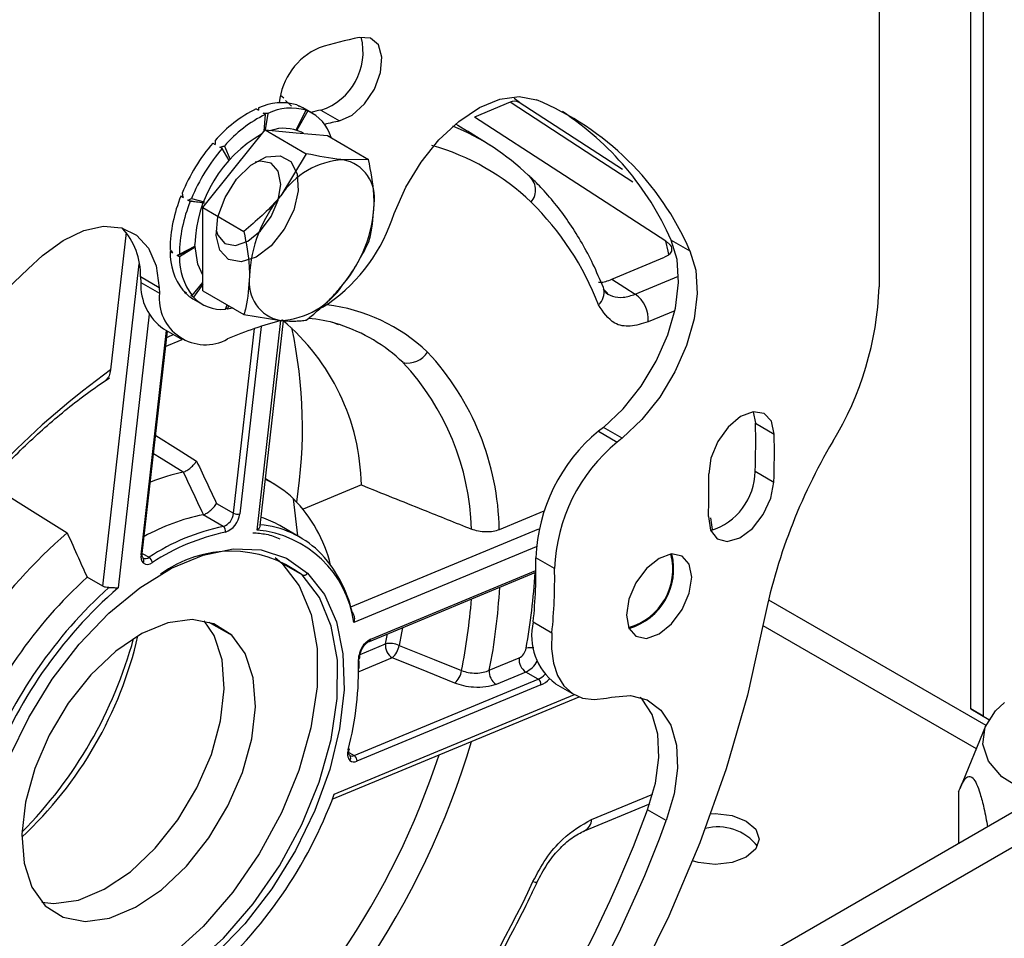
# Model space of a CAD drawing. Header units: millimetres. Extents: x 0 to 420, y 0 to 297.
# Tile 50 of 75: x 192.7 to 197.17, y 111.85 to 116.02. Entities that reach past the tile are written whole.
import ezdxf

# ---------------------------------------------------------------- set-up
doc = ezdxf.new("R2010")
doc.units = ezdxf.units.MM

msp = doc.modelspace()

# ---------------------------------------------------------------- linework, layer by layer
at = {"color": 7, "linetype": 'Continuous', "lineweight": 25}
for p, q in [((197.0131, 112.8944), (197.0131, 120.2133)), ((197.0696, 120.1806), (197.0696, 112.8618)), ((196.5971, 116.6338), (196.5971, 114.8093)), ((193.8814, 115.6779), (193.8955, 115.6658)), ((193.9304, 115.6276), (193.9045, 115.6535)), ((193.9548, 115.6338), (193.9654, 115.6277)), ((193.9629, 115.6307), (193.9623, 115.6295)), ((194.923, 115.6454), (194.7615, 115.5784)), ((194.9652, 115.6442), (194.9419, 115.663)), ((195.4335, 115.3401), (194.9638, 115.6451)), ((194.9681, 115.6421), (194.9638, 115.6451)), ((193.7706, 115.6152), (193.7812, 115.6091)), ((193.7811, 115.6198), (193.7796, 115.61)), ((193.813, 115.5907), (193.8024, 115.5968)), ((193.8064, 115.514), (193.813, 115.5907)), ((193.8236, 115.5953), (193.8115, 115.5199)), ((193.9529, 115.5201), (193.9972, 115.6093)), ((194.0054, 115.6062), (193.9559, 115.519)), ((194.0258, 115.5962), (193.9834, 115.6207)), ((193.9972, 115.6093), (193.9866, 115.6154)), ((194.0643, 115.61), (194.1491, 115.561)), ((193.6697, 115.344), (193.8112, 115.5199)), ((193.8112, 115.5199), (193.998, 115.4121)), ((193.8112, 115.5199), (193.9526, 115.5073)), ((193.9526, 115.5073), (194.094, 115.4946)), ((193.9848, 115.5044), (193.9758, 115.5096)), ((194.094, 115.4946), (194.2809, 115.3868)), ((194.8354, 115.4481), (194.7296, 115.5153)), ((193.5746, 115.4608), (193.5852, 115.4547)), ((194.1101, 115.4854), (194.1111, 115.4863)), ((193.6171, 115.4364), (193.6064, 115.4425)), ((193.6488, 115.3817), (193.6171, 115.4364)), ((193.6266, 115.4472), (193.6523, 115.3857)), ((193.998, 115.4121), (193.8819, 115.2216)), ((194.2809, 115.3868), (194.1647, 115.3848)), ((193.5283, 115.1681), (193.6697, 115.344)), ((193.429, 115.2198), (193.4396, 115.2137)), ((193.4383, 115.2188), (193.429, 115.2198)), ((193.4715, 115.1953), (193.4609, 115.2014)), ((193.5323, 115.1889), (193.4715, 115.1953)), ((193.477, 115.2089), (193.5343, 115.1938)), ((193.5283, 115.1681), (193.7152, 115.0602)), ((193.5283, 114.9795), (193.5283, 115.1681)), ((194.3856, 115.1115), (194.3963, 115.1405)), ((193.1812, 115.0547), (193.1103, 114.4315)), ((195.6539, 115.0209), (195.7388, 114.972)), ((193.3851, 114.9717), (193.3801, 114.9685)), ((193.3801, 114.9685), (193.3907, 114.9624)), ((193.4223, 114.9561), (193.493, 114.9923)), ((193.4932, 114.9879), (193.4225, 114.944)), ((193.5283, 114.7909), (193.5283, 114.9795)), ((193.4225, 114.944), (193.4119, 114.9502)), ((195.385, 114.8434), (195.6235, 114.9424)), ((193.3313, 114.8047), (193.2465, 114.8537)), ((193.2465, 114.8537), (193.2475, 114.8284)), ((193.2475, 114.8284), (193.3324, 114.7794)), ((193.4798, 114.7691), (193.5283, 114.8287)), ((193.5137, 114.8117), (193.5283, 114.828)), ((193.3313, 114.8047), (193.3324, 114.7794)), ((193.4442, 114.7882), (193.4433, 114.7869)), ((193.4433, 114.7869), (193.4539, 114.7807)), ((193.5283, 114.8212), (193.4857, 114.7624)), ((193.5283, 114.7909), (193.7152, 114.6831)), ((195.366, 114.7777), (195.3487, 114.7972)), ((193.4857, 114.7624), (193.4751, 114.7685)), ((193.4834, 114.7547), (193.5258, 114.7302)), ((193.6313, 114.7072), (193.6386, 114.7273)), ((193.641, 114.708), (193.6332, 114.7125)), ((193.6456, 114.7233), (193.641, 114.708)), ((193.7152, 114.6831), (193.8819, 114.6558)), ((193.7896, 113.7259), (193.8952, 114.6548)), ((193.2539, 113.5992), (193.3686, 114.6083)), ((193.3507, 114.6187), (193.4356, 114.5697)), ((193.3547, 114.537), (193.435, 114.57)), ((196.0266, 114.2418), (196.0366, 114.1901)), ((195.3464, 114.1714), (195.3244, 114.1536)), ((195.4312, 114.1224), (195.3464, 114.1714)), ((196.0366, 114.1901), (196.1215, 114.1411)), ((195.3244, 114.1536), (195.4092, 114.1046)), ((195.4312, 114.1224), (195.4092, 114.1046)), ((193.8648, 113.9061), (193.8138, 113.9386)), ((196.035, 113.972), (196.1198, 113.923)), ((194.2481, 113.91), (193.9835, 113.8002)), ((193.5909, 113.8263), (193.6682, 113.7817)), ((193.6217, 113.7219), (193.5298, 113.775)), ((195.0764, 113.7906), (194.8738, 113.7066)), ((195.841, 113.7078), (195.8342, 113.7617)), ((193.9704, 113.6725), (193.8784, 113.7256)), ((193.2539, 113.5992), (193.2539, 113.5994)), ((193.2582, 113.5787), (193.2573, 113.5791)), ((193.8565, 113.5814), (193.8868, 113.5552)), ((195.1249, 113.5305), (195.04, 113.5795)), ((193.9787, 113.5021), (193.8868, 113.5552)), ((193.0742, 113.4508), (193.0035, 113.4916)), ((194.2847, 113.2008), (195.0404, 113.5144)), ((195.028, 113.2888), (195.1128, 113.2399)), ((194.8287, 113.0694), (194.9638, 113.1255)), ((194.9942, 113.0618), (194.8592, 113.0057)), ((195.0508, 113.0291), (194.9942, 113.0618)), ((194.216, 112.6827), (195.0508, 113.0291)), ((195.0629, 113.0036), (194.2282, 112.6572)), ((195.129, 113.0089), (195.2138, 112.9599)), ((194.1163, 112.4845), (195.236, 112.9492)), ((195.3611, 112.943), (195.3826, 112.9479)), ((197.0696, 112.8618), (197.0131, 112.8944)), ((197.0131, 112.8944), (197.0955, 112.8468)), ((197.0696, 112.8618), (197.0955, 112.8468)), ((197.08, 112.8165), (196.9635, 112.5316)), ((197.4112, 112.5457), (195.99, 111.7252)), ((196.9581, 112.5177), (196.9581, 112.2841)), ((195.2603, 112.3418), (195.5521, 112.4629)), ((195.5521, 112.4629), (195.5567, 112.4652)), ((195.6317, 112.3882), (195.5468, 112.4372)), ((197.508, 112.4435), (196.0868, 111.623)), ((195.0463, 112.1096), (195.0465, 112.1104))]:
    msp.add_line(p, q, dxfattribs=at)
at = {"color": 8, "linetype": 'Continuous', "lineweight": 25}
for p, q in [((193.0742, 113.4508), (193.2404, 114.9127)), ((195.4908, 114.7752), (195.6876, 114.8569)), ((195.6702, 114.6995), (195.5492, 114.6493)), ((193.2855, 114.6847), (193.1444, 113.4437)), ((193.7746, 113.7052), (193.8827, 114.6554)), ((193.2482, 113.5933), (193.3639, 114.6111)), ((193.6682, 113.7817), (193.7634, 114.6195)), ((193.793, 114.6294), (193.6963, 113.7793)), ((193.9597, 113.6787), (193.9401, 113.8471)), ((194.2, 113.3567), (195.054, 113.7112)), ((195.0416, 113.6297), (194.2135, 113.286)), ((193.254, 113.5999), (193.2848, 113.5821)), ((194.2912, 113.2111), (195.0405, 113.522)), ((196.0951, 113.3895), (197.0815, 112.82)), ((193.5565, 113.2885), (193.6609, 113.2282)), ((196.0705, 113.273), (197.0382, 112.7144)), ((194.3575, 113.1896), (194.3662, 113.2346)), ((194.242, 113.1417), (194.3575, 113.1896)), ((194.388, 113.1259), (194.2359, 113.0628)), ((194.1249, 112.5072), (195.2147, 112.9594)), ((194.1915, 112.6969), (194.216, 112.6827)), ((195.2927, 112.3933), (195.5701, 112.5085))]:
    msp.add_line(p, q, dxfattribs=at)
at = {"color": 7, "linetype": 'Continuous', "lineweight": 25, "flags": 128}
for points in [[(194.1491, 115.561), (194.2067, 115.587), (194.2623, 115.6378), (194.3075, 115.7058), (194.3354, 115.7805), (194.3417, 115.8507), (194.3255, 115.9055), (194.2892, 115.9368), (194.2384, 115.9396)], [(193.9629, 115.6307), (193.9806, 115.6223), (193.9834, 115.6207)], [(194.3963, 115.1405), (194.4497, 115.2606), (194.5189, 115.374), (194.6003, 115.4751), (194.6901, 115.5591), (194.7838, 115.6216), (194.8768, 115.6598), (194.9645, 115.6716), (195.0427, 115.6566)], [(194.6758, 115.5474), (194.6856, 115.5419), (194.7296, 115.5153)], [(195.63, 115.0156), (195.1437, 115.3308), (194.7615, 115.5784)], [(193.6297, 115.2144), (193.682, 115.2963), (193.7469, 115.3603), (193.8157, 115.3977), (193.8792, 115.4034), (193.9287, 115.3766), (193.9575, 115.3211), (193.9618, 115.2442), (193.941, 115.1563), (193.8978, 115.0695), (193.8382, 114.9952), (193.7702, 114.9437), (193.7029, 114.9218), (193.6455, 114.9325), (193.6056, 114.9744), (193.5888, 115.0417), (193.5972, 115.1255), (193.6297, 115.2144)], [(193.8819, 115.2734), (193.8706, 115.3325), (193.8384, 115.3696), (193.7902, 115.3789), (193.7666, 115.374)], [(193.5886, 115.0658), (193.5962, 115.0429), (193.6284, 115.0058), (193.6766, 114.9965), (193.7334, 115.0162), (193.7902, 115.0621), (193.8384, 115.1271), (193.8706, 115.2013), (193.8819, 115.2734)], [(192.8016, 114.9501), (192.8947, 115.0191), (192.9883, 115.0644), (193.078, 115.0839), (193.1594, 115.0765), (193.2284, 115.0426), (193.2816, 114.984), (193.3165, 114.9033), (193.3313, 114.8047)], [(195.3464, 114.1714), (195.4359, 114.256), (195.517, 114.3576), (195.5857, 114.4714), (195.6385, 114.5916), (195.673, 114.7125), (195.6873, 114.828), (195.6808, 114.9325), (195.6539, 115.0209)], [(193.5283, 114.8622), (193.5055, 114.9109), (193.493, 114.9999)], [(195.7388, 114.972), (195.7657, 114.8835), (195.7722, 114.779), (195.7578, 114.6635), (195.7234, 114.5426), (195.6705, 114.4224), (195.6019, 114.3087), (195.5208, 114.207), (195.4312, 114.1224)], [(195.385, 114.8434), (195.4443, 114.8052), (195.4908, 114.7752)], [(195.3482, 114.7993), (195.3481, 114.7998), (195.3461, 114.8056)], [(193.6656, 114.7117), (193.6634, 114.7112), (193.641, 114.708)], [(194.1482, 114.6373), (194.1275, 114.6437), (194.1133, 114.6477)], [(196.1215, 114.1411), (196.1087, 114.199), (196.0752, 114.2343), (196.0262, 114.2417), (195.9691, 114.2201), (195.9126, 114.1727), (195.8653, 114.1068), (195.8344, 114.0323), (195.8246, 113.9607)], [(192.5545, 113.9171), (192.7554, 113.7914), (192.9133, 113.6925)], [(195.8231, 113.7667), (195.8319, 113.7057), (195.862, 113.6658), (195.9087, 113.6532), (195.965, 113.6698), (196.0223, 113.713), (196.0718, 113.7763), (196.106, 113.8501), (196.1198, 113.923)], [(192.6827, 111.5976), (192.6063, 111.6947), (192.5523, 111.8179), (192.5223, 111.9635), (192.5173, 112.127), (192.5373, 112.3035), (192.5819, 112.4876), (192.6496, 112.6737), (192.7384, 112.8562), (192.8456, 113.0295), (192.9679, 113.1883), (193.1016, 113.3279), (193.2426, 113.444), (193.3868, 113.533), (193.5296, 113.5922), (193.6667, 113.6199), (193.794, 113.6153), (193.9077, 113.5783), (194.0042, 113.5103)], [(195.7475, 113.4915), (195.7362, 113.5506), (195.704, 113.5876), (195.6558, 113.597), (195.599, 113.5772), (195.5422, 113.5314), (195.494, 113.4664), (195.4618, 113.3922), (195.4505, 113.32), (195.4618, 113.261), (195.494, 113.2239), (195.5422, 113.2145), (195.599, 113.2343), (195.6558, 113.2802), (195.704, 113.3451), (195.7362, 113.4193), (195.7475, 113.4915)], [(193.8868, 113.5552), (193.9657, 113.4533), (194.0197, 113.3228), (194.0472, 113.1683), (194.047, 112.9949), (194.0193, 112.8086), (193.9649, 112.6157), (193.8858, 112.4228), (193.7846, 112.2365), (193.6648, 112.063), (193.5304, 111.9083), (193.386, 111.7777), (193.2366, 111.6757), (193.0871, 111.6056), (192.9429, 111.5699), (192.8086, 111.5698), (192.7102, 111.5959)], [(192.6799, 111.6221), (192.7809, 111.5522), (192.9005, 111.5167), (193.0348, 111.5168), (193.1791, 111.5525), (193.3285, 111.6226), (193.4779, 111.7247), (193.6223, 111.8553), (193.7567, 112.0099), (193.8765, 112.1834), (193.9777, 112.3698), (194.0569, 112.5627), (194.1112, 112.7556), (194.1389, 112.9419), (194.1391, 113.1152), (194.1117, 113.2698), (194.0576, 113.4002), (193.9787, 113.5021)], [(194.0042, 113.5103), (194.0806, 113.4132), (194.1346, 113.29), (194.1646, 113.1444), (194.1696, 112.9809), (194.1496, 112.8044), (194.105, 112.6203), (194.0373, 112.4342), (193.9485, 112.2517), (193.8413, 112.0784), (193.719, 111.9195), (193.5853, 111.78), (193.4443, 111.6639), (193.3002, 111.5749), (193.1573, 111.5156), (193.0202, 111.4879), (192.8929, 111.4926), (192.7792, 111.5295), (192.6827, 111.5976)], [(193.6609, 113.2282), (193.5793, 113.2807), (193.4805, 113.2998), (193.3695, 113.2845), (193.2519, 113.2357), (193.1336, 113.1558), (193.0205, 113.0488), (192.9182, 112.92), (192.832, 112.7759), (192.7661, 112.6238), (192.7238, 112.4713), (192.7073, 112.3259), (192.7173, 112.1951), (192.7534, 112.0853), (192.8138, 112.0021)], [(192.7984, 112.0181), (192.8528, 112.0122), (192.9638, 112.0274), (193.0814, 112.0762), (193.1998, 112.1561), (193.3129, 112.2632), (193.4151, 112.392), (193.5014, 112.536), (193.5673, 112.6881), (193.6096, 112.8407), (193.6261, 112.986), (193.616, 113.1169), (193.5799, 113.2267), (193.5349, 113.2939)], [(196.073, 113.2864), (195.9996, 112.9565), (195.9027, 112.6224), (195.7833, 112.2874), (195.6425, 111.9542), (195.4816, 111.6261), (195.302, 111.306), (195.1054, 110.9968), (194.8935, 110.7013), (194.6683, 110.4222), (194.4319, 110.162), (194.1863, 109.9231), (193.9338, 109.7078), (193.6767, 109.5178), (193.5449, 109.4314)], [(192.8138, 112.0021), (192.8955, 111.9496), (192.9943, 111.9305), (193.1052, 111.9458), (193.2228, 111.9946), (193.3412, 112.0745), (193.4543, 112.1815), (193.5565, 112.3103), (193.6428, 112.4544), (193.7087, 112.6065), (193.751, 112.7591), (193.7675, 112.9044), (193.7575, 113.0352), (193.7213, 113.145), (193.6609, 113.2282)], [(195.1128, 113.2399), (195.1107, 113.1674), (195.1194, 113.1019), (195.1385, 113.0452), (195.1675, 112.9991), (195.2056, 112.965), (195.2515, 112.9439), (195.3038, 112.9365), (195.3611, 112.943)], [(194.419, 113.1825), (194.5779, 113.1185), (194.7028, 113.0681)], [(194.2349, 113.1363), (194.236, 113.0875), (194.2359, 113.0775)], [(194.6718, 113.0113), (194.5128, 113.0755), (194.388, 113.1259)], [(195.3826, 112.9479), (195.4689, 112.9549), (195.545, 112.9351), (195.607, 112.8894), (195.652, 112.8201), (195.6777, 112.7305), (195.6829, 112.6252), (195.6673, 112.5092), (195.6317, 112.3882)], [(195.5468, 112.4372), (195.5825, 112.5582), (195.5981, 112.6742), (195.5929, 112.7795), (195.5671, 112.8691), (195.5222, 112.9384), (195.5138, 112.9468)], [(197.3272, 112.4972), (197.2465, 112.5288), (197.1548, 112.5868), (197.0936, 112.6569), (197.0675, 112.7339), (197.0783, 112.8122), (197.1253, 112.8858), (197.166, 112.9228)], [(194.1935, 112.7125), (194.1933, 112.7119), (194.1923, 112.7108), (194.1906, 112.7098), (194.1883, 112.7092)], [(195.8329, 112.4192), (195.8534, 112.4198), (195.93, 112.411), (195.9948, 112.386), (196.0382, 112.3486), (196.0534, 112.3044), (196.0382, 112.2602), (195.9948, 112.2227), (195.93, 112.1977), (195.8534, 112.1889), (195.7769, 112.1977), (195.7507, 112.2053)]]:
    msp.add_lwpolyline(points, dxfattribs=at)
at = {"color": 8, "linetype": 'Continuous', "lineweight": 25, "flags": 128}
for points in [[(195.4802, 115.2836), (195.3074, 115.3959), (194.923, 115.6454)], [(195.6435, 114.9556), (195.6403, 114.9706), (195.63, 115.0156)], [(193.3653, 114.5786), (193.3778, 114.5847), (193.3953, 114.5929)], [(193.3147, 114.1342), (193.4162, 114.0709), (193.5002, 114.0185)], [(193.4394, 113.9683), (193.3402, 114.0301), (193.3054, 114.0519)], [(194.434, 113.2627), (194.4299, 113.2396), (194.419, 113.1825)], [(195.0265, 112.1113), (195.0361, 112.109), (195.0426, 112.1082), (195.046, 112.1091), (195.0463, 112.1096)]]:
    msp.add_lwpolyline(points, dxfattribs=at)
at = {"color": 7, "linetype": 'Continuous', "lineweight": 25}
for centre, radius, start, end in [((193.9792, 115.8732), 0.2766, 287.905, 14.217), ((194.7194, 113.6926), 2.298, 102.0824, 106.7485), ((194.1805, 115.6121), 0.3068, 113.6948, 174.1174), ((193.8862, 115.4007), 0.243, 73.6077, 115.623), ((194.5487, 114.4582), 1.2962, 23.3477, 67.595), ((194.026, 115.0906), 0.5835, 115.9524, 139.2172), ((194.0684, 115.0661), 0.5835, 115.9524, 139.2172), ((193.9286, 115.3762), 0.243, 73.6077, 115.623), ((193.928, 115.4315), 0.1911, 16.6755, 66.1171), ((194.4734, 113.6918), 1.9614, 102.0399, 103.3825), ((194.4163, 114.4717), 1.354, 23.9309, 56.6733), ((194.5618, 113.6268), 1.9777, 102.0451, 104.0662), ((194.0865, 114.9828), 0.5938, 119.3543, 178.349), ((193.8971, 115.3475), 0.1802, 64.1062, 109.3066), ((194.2478, 114.5228), 1.096, 46.2015, 67.7058), ((194.2208, 114.9061), 0.8517, 139.3525, 157.3966), ((194.2632, 114.8816), 0.8517, 139.3525, 157.3966), ((194.2821, 114.4249), 1.0637, 46.2104, 74.3983), ((194.1866, 115.0204), 0.3651, 93.4295, 146.5651), ((194.1325, 115.2119), 0.1759, 350.7481, 79.4532), ((194.9543, 115.2477), 0.0842, 319.3199, 51.8169), ((194.0312, 114.9713), 0.6514, 157.5735, 179.1776), ((194.0736, 114.9468), 0.6514, 157.5735, 179.1776), ((194.3538, 114.8288), 0.614, 140.2279, 177.3607), ((193.6928, 115.2119), 0.614, 320.2279, 357.3607), ((194.098, 114.2548), 1.314, 21.0837, 45.55), ((193.6608, 115.3637), 0.7675, 302.402, 340.8165), ((192.931, 114.8608), 0.3156, 358.7083, 42.9213), ((193.6644, 114.9648), 0.2843, 179.2421, 217.019), ((196.7251, 110.5952), 5.8616, 132.0167, 159.77442), ((193.7068, 114.9403), 0.2843, 179.2421, 217.019), ((193.4869, 114.8159), 0.2397, 177.0093, 235.3717), ((193.9141, 114.8288), 0.1759, 170.7481, 259.4532), ((193.5403, 114.7554), 0.2093, 173.3946, 298.8347), ((193.5691, 114.9026), 0.171, 222.6144, 239.9166), ((193.86, 115.0203), 0.3651, 273.4295, 326.5651), ((195.1523, 114.8591), 1.4457, 328.6422, 358.024), ((193.6152, 114.8842), 0.1778, 223.2714, 275.2056), ((195.4111, 114.6617), 0.1387, 354.8678, 54.9133), ((194.2937, 113.0724), 1.6355, 104.3334, 113.5147), ((193.2502, 113.8915), 0.9981, 1.0575, 50.109), ((194.4582, 114.5693), 0.1064, 258.531, 327.8178), ((193.6631, 113.6863), 1.2109, 0.9602, 43.0322), ((195.2625, 111.4361), 3.6884, 125.6964, 165.0252), ((193.5975, 113.6782), 1.1505, 1.5714, 43.1433), ((192.3985, 114.1084), 3.639, 357.8517, 1.286), ((195.818, 113.5517), 0.7785, 129.3556, 177.9544), ((192.4833, 114.0594), 3.639, 357.8517, 1.286), ((195.9028, 113.5027), 0.7785, 129.3556, 177.9544), ((198.6413, 112.7745), 2.6188, 149.4182, 168.7272), ((193.6322, 113.0628), 0.9257, 102.0201, 111.6446), ((193.6061, 113.4989), 0.4825, 46.1961, 64.5681), ((192.5875, 113.8881), 3.2379, 357.8517, 1.286), ((195.7492, 113.9762), 0.2858, 287.046, 359.1594), ((193.4786, 113.3905), 0.6492, 13.947, 44.6931), ((193.7132, 112.8675), 0.9258, 101.4254, 119.1212), ((193.5977, 113.7885), 0.0708, 289.8498, 354.4762), ((193.5977, 113.7889), 0.0991, 289.8498, 354.4762), ((193.6849, 113.8127), 0.0353, 241.6521, 288.7935), ((193.6621, 113.3504), 0.4331, 60.0358, 72.2971), ((193.8167, 112.7762), 0.9656, 101.6482, 123.4284), ((193.6078, 113.7019), 0.0244, 345.0785, 55.0164), ((193.7494, 113.2906), 0.441, 46.4297, 84.8493), ((194.4461, 111.9145), 2.3475, 130.765, 159.9567), ((193.8232, 112.7647), 0.9505, 101.6482, 123.4284), ((193.7338, 113.2232), 0.4837, 7.4623, 85.1668), ((193.291, 113.5847), 0.0437, 168.5946, 220.2543), ((193.2676, 113.5549), 0.0321, 5.5453, 57.7463), ((193.6555, 113.0709), 0.5389, 53.1425, 126.3194), ((193.6418, 113.2017), 0.5799, 12.8288, 44.7837), ((192.6113, 113.5346), 2.4292, 354.1945, 1.0598), ((195.3872, 113.528), 0.2741, 285.5098, 14.4956), ((195.3849, 113.5294), 0.2805, 286.0364, 13.969), ((193.2777, 113.5835), 0.0336, 233.4606, 310.7267), ((192.6961, 113.4856), 2.4292, 354.1945, 1.0598), ((194.4278, 111.9264), 2.1162, 132.3013, 158.4204), ((193.9868, 113.5206), 0.0202, 246.3701, 329.3009), ((194.5172, 111.8746), 2.1136, 132.0069, 158.7148), ((194.5046, 111.8813), 2.0716, 131.0427, 159.679), ((195.2915, 113.2257), 0.2709, 166.5234, 233.1454), ((191.4806, 113.6294), 1.7995, 312.9682, 347.0372), ((191.2979, 113.7348), 1.9862, 315.2142, 344.7912), ((194.3391, 113.1186), 0.1042, 117.3407, 179.665), ((194.4261, 113.1833), 0.0689, 174.7336, 236.3555), ((194.377, 113.0884), 0.103, 65.96, 100.8849), ((194.3262, 113.1966), 0.0939, 311.1834, 351.3919), ((194.9354, 113.1798), 0.0613, 297.5753, 350.335), ((192.7993, 113.0748), 1.4362, 345.2538, 1.7711), ((195.0324, 113.1191), 0.0689, 174.7336, 236.3555), ((194.6099, 113.082), 0.0939, 311.1851, 351.4814), ((194.8973, 113.0631), 0.0689, 174.7336, 236.3555), ((195.0355, 113.0062), 0.0276, 354.7336, 56.3555), ((195.0134, 113.1146), 0.1216, 294.0571, 315.6851), ((194.2357, 112.6915), 0.0507, 159.5508, 217.5815), ((194.2008, 112.6598), 0.0276, 354.7336, 56.3555), ((194.2144, 112.6832), 0.0294, 230.1678, 298.0799), ((192.1823, 113.2266), 2.0716, 311.0427, 339.679), ((190.0467, 114.4636), 5.8616, 312.0167, 339.77442), ((190.1316, 114.4146), 5.8616, 312.0167, 339.77442), ((195.8668, 112.1337), 0.2256, 37.7178, 105.1373), ((190.2485, 114.3398), 5.2722, 315.7265, 334.9951)]:
    msp.add_arc(centre, radius, start, end, dxfattribs=at)
at = {"color": 8, "linetype": 'Continuous', "lineweight": 25}
for centre, radius, start, end in [((194.943, 115.6037), 0.0463, 63.3428, 115.6268), ((195.274, 114.7843), 0.0757, 311.3751, 11.4194), ((193.9975, 113.9323), 0.8, 46.494, 83.3091), ((191.8002, 114.1682), 2.1805, 351.1462, 12.0387), ((193.9187, 113.9245), 0.7489, 46.1974, 72.1476), ((193.2461, 113.6011), 0.00804, 285.1016, 346.6174), ((193.2443, 113.5676), 0.0174, 320.0223, 39.5573), ((193.2684, 113.6033), 0.0268, 247.3722, 307.6607), ((192.1118, 113.6844), 2.9296, 349.8771, 356.6408), ((192.1647, 113.5932), 2.715, 348.8769, 356.8935), ((192.1152, 113.5902), 2.6397, 348.5932, 355.7135), ((194.2792, 113.2114), 0.012, 298.4304, 358.4499), ((195.0172, 113.0875), 0.0847, 80.9479, 104.6578), ((194.2301, 113.1287), 0.0106, 296.6338, 357.1581), ((194.9424, 113.1695), 0.1195, 295.6804, 330.6383), ((195.0103, 113.1198), 0.0993, 294.0416, 315.4079), ((191.1742, 113.8127), 3.7297, 307.8903, 343.3945), ((191.1615, 113.8186), 3.6209, 309.9028, 341.7652), ((194.1823, 112.6718), 0.0174, 320.0223, 39.5573), ((194.206, 112.7033), 0.0229, 244.0658, 296.1178), ((195.2329, 112.395), 0.0598, 297.2833, 358.4395)]:
    msp.add_arc(centre, radius, start, end, dxfattribs=at)
at = {"color": 7, "linetype": 'Continuous', "lineweight": 25}
for points, knots in [([(193.9629, 115.6307), (193.9632, 115.6305), (193.9636, 115.63), (193.9644, 115.629), (193.965, 115.6282), (193.9654, 115.6277)], [0, 0, 0, 0, 0.250161, 0.500322, 1, 1, 1, 1]), ([(193.7811, 115.6198), (193.7811, 115.6189), (193.7812, 115.6172), (193.7812, 115.6136), (193.7812, 115.6109), (193.7812, 115.6091)], [0, 0, 0, 0, 0.2501611, 0.5003223, 1, 1, 1, 1]), ([(193.8024, 115.5968), (193.806, 115.5966), (193.8112, 115.5962), (193.8183, 115.5957), (193.8218, 115.5954), (193.8236, 115.5953)], [0, 0, 0, 0, 0.499971, 0.749982, 1, 1, 1, 1]), ([(193.9866, 115.6154), (193.9897, 115.6139), (193.9945, 115.6117), (194.0007, 115.6086), (194.0038, 115.607), (194.0054, 115.6062)], [0, 0, 0, 0, 0.499971, 0.749982, 1, 1, 1, 1]), ([(193.5842, 115.4717), (193.5842, 115.4703), (193.5844, 115.4675), (193.5848, 115.4618), (193.585, 115.4576), (193.5852, 115.4547)], [0, 0, 0, 0, 0.250161, 0.500322, 1, 1, 1, 1]), ([(193.6064, 115.4425), (193.6098, 115.4433), (193.6148, 115.4445), (193.6215, 115.446), (193.6249, 115.4468), (193.6266, 115.4472)], [0, 0, 0, 0, 0.499971, 0.749982, 1, 1, 1, 1]), ([(194.1647, 115.3848), (194.1613, 115.3851), (194.1132, 115.3896), (194.0535, 115.4013), (193.998, 115.4121)], [0, 0, 0, 0, 0.070185, 1, 1, 1, 1]), ([(194.3061, 115.1836), (194.3059, 115.1979), (194.3047, 115.2623), (194.2913, 115.3323), (194.2809, 115.3868)], [0, 0, 0, 0, 0.221046, 1, 1, 1, 1]), ([(195.3461, 114.8056), (195.3309, 114.8414), (195.287, 114.9444), (195.1977, 115.0976), (195.0987, 115.2245), (195.0342, 115.2884), (195.0166, 115.3059)], [0, 0, 0, 0, 0.183965, 0.528291, 0.870783, 1, 1, 1, 1]), ([(193.4346, 115.2334), (193.435, 115.2318), (193.4358, 115.2285), (193.4375, 115.2219), (193.4388, 115.2169), (193.4396, 115.2137)], [0, 0, 0, 0, 0.2501611, 0.5003223, 1, 1, 1, 1]), ([(193.4609, 115.2014), (193.4635, 115.2027), (193.4675, 115.2045), (193.4729, 115.207), (193.4756, 115.2083), (193.477, 115.2089)], [0, 0, 0, 0, 0.499971, 0.749982, 1, 1, 1, 1]), ([(193.4609, 115.2014), (193.482, 115.1976), (193.5084, 115.1929), (193.5322, 115.1898), (193.537, 115.1892)], [0, 0, 0, 0, 0.798168, 1, 1, 1, 1]), ([(193.8819, 115.2216), (193.8785, 115.2174), (193.8304, 115.1582), (193.7707, 115.1074), (193.7152, 115.0602)], [0, 0, 0, 0, 0.070185, 1, 1, 1, 1]), ([(194.2809, 115.0096), (194.2838, 115.02), (194.2987, 115.0728), (194.3028, 115.1343), (194.3061, 115.1836)], [0, 0, 0, 0, 0.197224, 1, 1, 1, 1]), ([(193.7152, 115.0602), (193.7256, 115.0057), (193.7391, 114.9358), (193.7402, 114.8713), (193.7404, 114.8571)], [0, 0, 0, 0, 0.778954, 1, 1, 1, 1]), ([(194.1647, 114.8191), (194.168, 114.8233), (194.2154, 114.8829), (194.2493, 114.9486), (194.2809, 115.0096)], [0, 0, 0, 0, 0.070185, 1, 1, 1, 1]), ([(195.63, 115.0156), (195.6343, 115.0125), (195.6428, 115.0064), (195.6511, 114.9962), (195.6558, 114.9857), (195.6566, 114.9719), (195.6486, 114.9557), (195.6319, 114.9468), (195.6235, 114.9424)], [0, 0, 0, 0, 0.124879, 0.250454, 0.3746, 0.500709, 0.749903, 1, 1, 1, 1]), ([(193.3798, 114.9806), (193.3807, 114.9791), (193.3825, 114.976), (193.3861, 114.97), (193.3889, 114.9654), (193.3907, 114.9624)], [0, 0, 0, 0, 0.250161, 0.500322, 1, 1, 1, 1]), ([(193.4119, 114.9502), (193.4359, 114.9611), (193.4643, 114.974), (193.4902, 114.9886), (193.4941, 114.9909)], [0, 0, 0, 0, 0.8469208, 1, 1, 1, 1]), ([(193.4119, 114.9502), (193.4136, 114.9511), (193.4162, 114.9526), (193.4196, 114.9546), (193.4214, 114.9556), (193.4223, 114.9561)], [0, 0, 0, 0, 0.499971, 0.749982, 1, 1, 1, 1]), ([(193.7404, 114.8571), (193.7372, 114.8077), (193.7331, 114.7462), (193.7181, 114.6935), (193.7152, 114.6831)], [0, 0, 0, 0, 0.802776, 1, 1, 1, 1]), ([(195.3242, 114.8304), (195.3263, 114.8301), (195.3444, 114.8275), (195.366, 114.836), (195.385, 114.8434)], [0, 0, 0, 0, 0.116388, 1, 1, 1, 1]), ([(193.4374, 114.7936), (193.4387, 114.7925), (193.4415, 114.7903), (193.447, 114.786), (193.4511, 114.7828), (193.4539, 114.7807)], [0, 0, 0, 0, 0.250161, 0.500322, 1, 1, 1, 1]), ([(193.998, 114.6578), (194.0131, 114.6699), (194.0432, 114.6942), (194.0862, 114.7332), (194.1274, 114.7746), (194.1523, 114.8042), (194.1647, 114.8191)], [0, 0, 0, 0, 0.247269, 0.495363, 0.746874, 1, 1, 1, 1]), ([(193.4751, 114.7685), (193.4759, 114.7686), (193.477, 114.7687), (193.4786, 114.7689), (193.4794, 114.769), (193.4798, 114.7691)], [0, 0, 0, 0, 0.499971, 0.749982, 1, 1, 1, 1]), ([(195.5492, 114.6493), (195.5217, 114.6409), (195.4667, 114.6239), (195.3804, 114.6402), (195.3454, 114.6944), (195.324, 114.7275)], [0, 0, 0, 0, 0.280338, 0.560893, 1, 1, 1, 1]), ([(193.8819, 114.6558), (193.8852, 114.6556), (193.8994, 114.6543), (193.9229, 114.6532), (193.9506, 114.6532), (193.9758, 114.6547), (193.9906, 114.6568), (193.998, 114.6578)], [0, 0, 0, 0, 0.070013, 0.29978, 0.530809, 0.765015, 1, 1, 1, 1]), ([(194.009, 114.6668), (194.0531, 114.6618), (194.1008, 114.6564), (194.1418, 114.6386), (194.1449, 114.6373)], [0, 0, 0, 0, 0.923886, 1, 1, 1, 1]), ([(193.1103, 114.4315), (193.1085, 114.4219), (193.1048, 114.4026), (193.0939, 114.3909), (193.0885, 114.385)], [0, 0, 0, 0, 0.500364, 1, 1, 1, 1]), ([(191.7214, 112.3898), (191.7331, 112.4316), (191.7672, 112.5533), (191.8392, 112.7569), (191.9428, 112.9972), (192.0645, 113.2327), (192.202, 113.4599), (192.3534, 113.6755), (192.5166, 113.8764), (192.689, 114.0597), (192.8681, 114.2226), (193.0083, 114.3307), (193.0877, 114.3841), (193.1058, 114.3963)], [0, 0, 0, 0, 0.053283, 0.155078, 0.25699, 0.358961, 0.460958, 0.56294, 0.664864, 0.766692, 0.868391, 0.969931, 1, 1, 1, 1]), ([(193.441, 113.9687), (193.4433, 113.9695), (193.448, 113.9712), (193.4564, 113.9757), (193.4653, 113.9817), (193.4738, 113.9885), (193.4821, 113.996), (193.4903, 114.0047), (193.496, 114.012), (193.4991, 114.0167), (193.5, 114.0181), (193.5002, 114.0185)], [0, 0, 0, 0, 0.115813, 0.238899, 0.367613, 0.499686, 0.61161, 0.749866, 0.926542, 0.975228, 1, 1, 1, 1]), ([(193.5002, 114.0185), (193.5172, 113.9826), (193.5474, 113.9186), (193.5776, 113.8545), (193.5909, 113.8263)], [0, 0, 0, 0, 0.56, 1, 1, 1, 1]), ([(193.441, 113.9687), (193.4407, 113.9686), (193.4402, 113.9684), (193.4396, 113.9683), (193.4394, 113.9683)], [0, 0, 0, 0, 0.56, 1, 1, 1, 1]), ([(193.5316, 113.7754), (193.5147, 113.8115), (193.4845, 113.8759), (193.4543, 113.9403), (193.441, 113.9687)], [0, 0, 0, 0, 0.56, 1, 1, 1, 1]), ([(194.2481, 113.91), (194.3413, 113.8726), (194.5079, 113.8059), (194.6744, 113.7391), (194.7476, 113.7098)], [0, 0, 0, 0, 0.56, 1, 1, 1, 1]), ([(193.5316, 113.7754), (193.534, 113.7762), (193.5388, 113.778), (193.5471, 113.7826), (193.556, 113.7886), (193.5667, 113.7973), (193.5768, 113.807), (193.5854, 113.8175), (193.589, 113.8232), (193.5909, 113.8263)], [0, 0, 0, 0, 0.119301, 0.241812, 0.368444, 0.500024, 0.707512, 0.843196, 1, 1, 1, 1]), ([(193.5298, 113.775), (193.5302, 113.775), (193.5308, 113.7752), (193.5313, 113.7753), (193.5316, 113.7754)], [0, 0, 0, 0, 0.56, 1, 1, 1, 1]), ([(193.7746, 113.7052), (193.7776, 113.7077), (193.7827, 113.712), (193.7877, 113.7193), (193.7902, 113.7257), (193.7894, 113.7286), (193.789, 113.7299)], [0, 0, 0, 0, 0.289524, 0.500199, 0.769417, 1, 1, 1, 1]), ([(194.8738, 113.7066), (194.865, 113.7037), (194.8473, 113.6979), (194.8136, 113.696), (194.7786, 113.6994), (194.7579, 113.7063), (194.7476, 113.7098)], [0, 0, 0, 0, 0.250153, 0.499943, 0.749923, 1, 1, 1, 1]), ([(192.9133, 113.6925), (192.9302, 113.6551), (192.9604, 113.5882), (192.9903, 113.5211), (193.0035, 113.4916)], [0, 0, 0, 0, 0.56, 1, 1, 1, 1]), ([(193.7555, 113.6936), (193.7762, 113.6921), (193.82, 113.689), (193.8584, 113.6742), (193.8787, 113.6664)], [0, 0, 0, 0, 0.472278, 1, 1, 1, 1]), ([(193.2573, 113.5791), (193.2565, 113.58), (193.255, 113.5819), (193.2532, 113.5904), (193.2537, 113.597), (193.2539, 113.5992)], [0, 0, 0, 0, 0.420941, 0.80143, 1, 1, 1, 1]), ([(193.1028, 113.4451), (193.0975, 113.4451), (193.0869, 113.4451), (193.0784, 113.4489), (193.0742, 113.4508)], [0, 0, 0, 0, 0.498439, 1, 1, 1, 1]), ([(193.1028, 113.4451), (193.1064, 113.4451), (193.1143, 113.4453), (193.1252, 113.4444), (193.1357, 113.4436), (193.1412, 113.4436), (193.1444, 113.4437)], [0, 0, 0, 0, 0.230572, 0.499812, 0.71045, 1, 1, 1, 1]), ([(194.2072, 113.3304), (194.2093, 113.3275), (194.2139, 113.321), (194.2163, 113.3099), (194.2164, 113.2978), (194.2146, 113.2903), (194.2135, 113.286)], [0, 0, 0, 0, 0.230572, 0.499812, 0.71045, 1, 1, 1, 1]), ([(194.2407, 113.1282), (194.2408, 113.1324), (194.2411, 113.141), (194.2463, 113.1575), (194.2551, 113.1744), (194.2669, 113.1889), (194.2776, 113.1975), (194.283, 113.2), (194.2847, 113.2008)], [0, 0, 0, 0, 0.167146, 0.34493, 0.532081, 0.722685, 0.908906, 1, 1, 1, 1]), ([(194.7028, 113.0681), (194.7125, 113.065), (194.7329, 113.0585), (194.7679, 113.056), (194.8022, 113.0592), (194.8199, 113.066), (194.8287, 113.0694)], [0, 0, 0, 0, 0.2372566, 0.4998783, 0.7499131, 1, 1, 1, 1]), ([(194.8592, 113.0057), (194.8443, 113.001), (194.8145, 112.9916), (194.761, 112.9908), (194.7117, 112.9975), (194.6851, 113.0067), (194.6718, 113.0113)], [0, 0, 0, 0, 0.279951, 0.559735, 0.77999, 1, 1, 1, 1]), ([(194.1953, 112.6832), (194.1944, 112.6842), (194.1929, 112.686), (194.1909, 112.6961), (194.1919, 112.7059), (194.1933, 112.7117), (194.1935, 112.7125)], [0, 0, 0, 0, 0.338357, 0.639109, 0.949353, 1, 1, 1, 1]), ([(194.196, 112.6827), (194.196, 112.6827), (194.1956, 112.6828), (194.1954, 112.683), (194.1953, 112.6832)], [0, 0, 0, 0, 0.044601, 1, 1, 1, 1]), ([(196.9581, 112.5177), (196.9612, 112.5256), (196.9743, 112.5591), (196.9943, 112.5934), (197.0214, 112.5859), (197.0398, 112.5568), (197.0571, 112.5088), (197.0744, 112.4414), (197.0845, 112.3886), (197.0899, 112.3602)], [0, 0, 0, 0, 0.098641, 0.421796, 0.555089, 0.652243, 0.749201, 0.864709, 1, 1, 1, 1]), ([(195.0265, 112.1113), (195.0453, 112.1464), (195.083, 112.2168), (195.1746, 112.3255), (195.2479, 112.3676), (195.2927, 112.3933)], [0, 0, 0, 0, 0.280338, 0.560893, 1, 1, 1, 1]), ([(195.0465, 112.1103), (195.0604, 112.1369), (195.088, 112.19), (195.1428, 112.2579), (195.2025, 112.3125), (195.2427, 112.3328), (195.2627, 112.3429)], [0, 0, 0, 0, 0.252485, 0.503484, 0.752683, 1, 1, 1, 1]), ([(194.0239, 110.6299), (194.0611, 110.6683), (194.1687, 110.7795), (194.3398, 110.9779), (194.532, 111.2285), (194.711, 111.4931), (194.8722, 111.7641), (194.9808, 111.9716), (195.0352, 112.086), (195.0463, 112.1096)], [0, 0, 0, 0, 0.092213, 0.267092, 0.441936, 0.616723, 0.791484, 0.957084, 1, 1, 1, 1])]:
    msp.add_open_spline(points, degree=3, knots=knots, dxfattribs=at)
at = {"color": 8, "linetype": 'Continuous', "lineweight": 25}
msp.add_open_spline([(195.3452, 114.7976), (195.3465, 114.7955), (195.3566, 114.7791), (195.3875, 114.7648), (195.4354, 114.7568), (195.4724, 114.7691), (195.4908, 114.7752)], degree=3, knots=[0, 0, 0, 0, 0.045164, 0.363735, 0.682139, 1, 1, 1, 1], dxfattribs=at)

doc.saveas('drawing.dxf')
